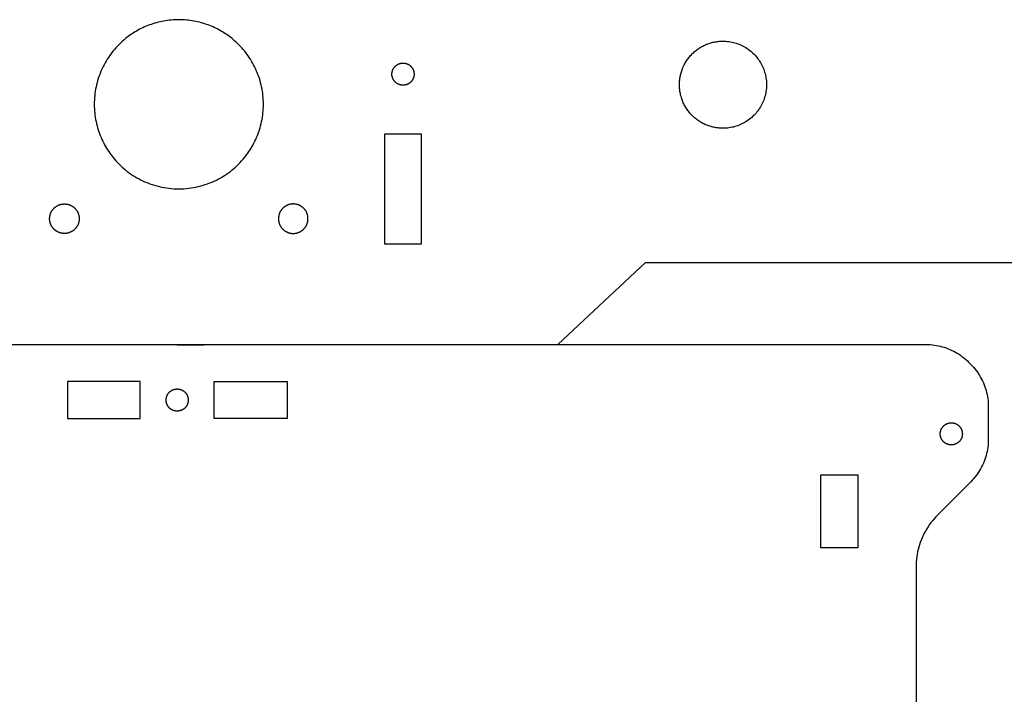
# Model space of a CAD drawing. Header units: millimetres. Extents: x 4719 to 5519, y -4846 to -4333.
# Tile 6 of 22: x 4908 to 5042, y -4513 to -4422. Entities that reach past the tile are written whole.
import ezdxf

# ---------------------------------------------------------------- set-up
doc = ezdxf.new("R2010")
doc.units = ezdxf.units.MM
doc.layers.add('Default', color=18, linetype='Continuous', true_color=0x000000)
doc.layers.add('Make2D$visible$Curves', color=18, linetype='Continuous', true_color=0x000000)

msp = doc.modelspace()

# ---------------------------------------------------------------- linework, layer by layer
at = {"layer": 'Default'}
for points in [[(4997.56, -4430.43), (4997.56, -4430.3), (4997.57, -4430.17), (4997.57, -4430.03), (4997.58, -4429.9), (4997.6, -4429.77), (4997.61, -4429.63), (4997.63, -4429.49), (4997.66, -4429.36), (4997.69, -4429.22), (4997.72, -4429.08), (4997.75, -4428.94), (4997.79, -4428.81), (4997.83, -4428.67), (4997.87, -4428.53), (4997.92, -4428.4), (4997.97, -4428.26), (4998.03, -4428.12), (4998.09, -4427.99), (4998.15, -4427.85), (4998.22, -4427.72), (4998.29, -4427.59), (4998.36, -4427.46), (4998.44, -4427.33), (4998.52, -4427.2), (4998.61, -4427.08), (4998.69, -4426.95), (4998.79, -4426.83), (4998.88, -4426.71), (4998.98, -4426.59), (4999.08, -4426.48), (4999.18, -4426.37), (4999.29, -4426.26), (4999.4, -4426.15), (4999.51, -4426.05), (4999.62, -4425.95), (4999.74, -4425.85), (4999.86, -4425.76), (4999.98, -4425.66), (5000.11, -4425.58), (5000.23, -4425.49), (5000.36, -4425.41), (5000.49, -4425.33), (5000.62, -4425.26), (5000.75, -4425.19), (5000.88, -4425.12), (5001.02, -4425.06), (5001.15, -4425), (5001.29, -4424.94), (5001.42, -4424.89), (5001.56, -4424.84), (5001.7, -4424.8), (5001.84, -4424.76), (5001.97, -4424.72), (5002.11, -4424.69), (5002.25, -4424.66), (5002.39, -4424.63), (5002.52, -4424.61), (5002.66, -4424.58), (5002.79, -4424.57), (5002.93, -4424.55), (5003.06, -4424.54), (5003.2, -4424.54), (5003.33, -4424.53), (5003.46, -4424.53)], [(5003.46, -4424.53), (5003.66, -4424.53), (5003.87, -4424.54), (5004.07, -4424.56), (5004.27, -4424.59), (5004.47, -4424.62), (5004.67, -4424.66), (5004.87, -4424.7), (5005.07, -4424.75), (5005.26, -4424.81), (5005.46, -4424.88), (5005.65, -4424.95), (5005.83, -4425.03), (5006.02, -4425.11), (5006.2, -4425.21), (5006.38, -4425.3), (5006.56, -4425.41), (5006.73, -4425.52), (5006.89, -4425.63), (5007.06, -4425.75), (5007.22, -4425.88), (5007.37, -4426.01), (5007.52, -4426.15), (5007.67, -4426.29), (5007.81, -4426.44), (5007.94, -4426.59), (5008.07, -4426.75), (5008.2, -4426.91), (5008.32, -4427.08), (5008.43, -4427.25), (5008.54, -4427.42), (5008.64, -4427.6), (5008.73, -4427.78), (5008.82, -4427.96), (5008.9, -4428.15), (5008.98, -4428.34), (5009.05, -4428.53), (5009.11, -4428.72), (5009.16, -4428.92), (5009.21, -4429.12), (5009.25, -4429.32), (5009.29, -4429.52), (5009.32, -4429.72), (5009.34, -4429.92), (5009.35, -4430.12), (5009.36, -4430.33), (5009.36, -4430.53), (5009.35, -4430.74), (5009.34, -4430.94), (5009.32, -4431.14), (5009.29, -4431.34), (5009.25, -4431.54), (5009.21, -4431.74), (5009.16, -4431.94), (5009.11, -4432.14), (5009.05, -4432.33), (5008.98, -4432.52), (5008.9, -4432.71), (5008.82, -4432.9), (5008.73, -4433.08), (5008.64, -4433.26), (5008.54, -4433.44), (5008.43, -4433.61), (5008.32, -4433.78), (5008.2, -4433.95), (5008.07, -4434.11), (5007.94, -4434.27), (5007.81, -4434.42), (5007.67, -4434.57), (5007.52, -4434.71), (5007.37, -4434.85), (5007.22, -4434.98), (5007.06, -4435.11), (5006.89, -4435.23), (5006.73, -4435.34), (5006.56, -4435.45), (5006.38, -4435.56), (5006.2, -4435.65), (5006.02, -4435.75), (5005.83, -4435.83), (5005.65, -4435.91), (5005.46, -4435.98), (5005.26, -4436.05), (5005.07, -4436.11), (5004.87, -4436.16), (5004.67, -4436.2), (5004.47, -4436.24), (5004.27, -4436.27), (5004.07, -4436.3), (5003.87, -4436.32), (5003.66, -4436.33), (5003.46, -4436.33)], [(5003.46, -4436.33), (5003.33, -4436.33), (5003.2, -4436.32), (5003.06, -4436.32), (5002.93, -4436.31), (5002.79, -4436.29), (5002.66, -4436.28), (5002.52, -4436.26), (5002.39, -4436.23), (5002.25, -4436.2), (5002.11, -4436.17), (5001.97, -4436.14), (5001.84, -4436.1), (5001.7, -4436.06), (5001.56, -4436.02), (5001.42, -4435.97), (5001.29, -4435.92), (5001.15, -4435.86), (5001.02, -4435.8), (5000.88, -4435.74), (5000.75, -4435.67), (5000.62, -4435.6), (5000.49, -4435.53), (5000.36, -4435.45), (5000.23, -4435.37), (5000.11, -4435.28), (4999.98, -4435.2), (4999.86, -4435.11), (4999.74, -4435.01), (4999.62, -4434.91), (4999.51, -4434.81), (4999.4, -4434.71), (4999.29, -4434.6), (4999.18, -4434.49), (4999.08, -4434.38), (4998.98, -4434.27), (4998.88, -4434.15), (4998.79, -4434.03), (4998.69, -4433.91), (4998.61, -4433.78), (4998.52, -4433.66), (4998.44, -4433.53), (4998.36, -4433.4), (4998.29, -4433.27), (4998.22, -4433.14), (4998.15, -4433.01), (4998.09, -4432.87), (4998.03, -4432.74), (4997.97, -4432.6), (4997.92, -4432.47), (4997.87, -4432.33), (4997.83, -4432.19), (4997.79, -4432.05), (4997.75, -4431.92), (4997.72, -4431.78), (4997.69, -4431.64), (4997.66, -4431.5), (4997.63, -4431.37), (4997.61, -4431.23), (4997.6, -4431.1), (4997.58, -4430.96), (4997.57, -4430.83), (4997.57, -4430.69), (4997.56, -4430.56), (4997.56, -4430.43)], [(4878.39, -4465.62), (4981.09, -4465.62), (4981.11, -4465.6), (4992.95, -4454.5), (5120.84, -4454.5)], [(4828.04, -4465.62), (5031, -4465.62)], [(5031, -4465.62), (5031.27, -4465.63), (5031.55, -4465.64), (5031.83, -4465.67), (5032.1, -4465.7), (5032.37, -4465.74), (5032.65, -4465.79), (5032.91, -4465.85), (5033.18, -4465.92), (5033.45, -4466), (5033.71, -4466.09), (5033.97, -4466.19), (5034.22, -4466.29), (5034.48, -4466.41), (5034.72, -4466.53), (5034.97, -4466.66), (5035.21, -4466.8), (5035.44, -4466.95), (5035.67, -4467.11), (5035.89, -4467.27), (5036.11, -4467.44), (5036.32, -4467.62), (5036.53, -4467.8), (5036.72, -4468)], [(5036.72, -4468), (5037.04, -4468.31)], [(5037.04, -4468.31), (5037.23, -4468.51), (5037.42, -4468.71), (5037.59, -4468.93), (5037.77, -4469.14), (5037.93, -4469.37), (5038.08, -4469.6), (5038.23, -4469.83), (5038.37, -4470.07), (5038.5, -4470.31), (5038.63, -4470.56), (5038.74, -4470.81), (5038.85, -4471.07), (5038.94, -4471.33), (5039.03, -4471.59), (5039.11, -4471.85), (5039.18, -4472.12), (5039.24, -4472.39), (5039.29, -4472.66), (5039.34, -4472.94), (5039.37, -4473.21), (5039.39, -4473.49), (5039.41, -4473.76), (5039.41, -4474.04)], [(5039.41, -4474.04), (5039.41, -4478.48)], [(5039.41, -4478.48), (5039.41, -4478.76), (5039.39, -4479.04), (5039.37, -4479.31), (5039.34, -4479.59), (5039.29, -4479.86), (5039.24, -4480.13), (5039.18, -4480.4), (5039.11, -4480.67), (5039.03, -4480.93), (5038.94, -4481.2), (5038.85, -4481.46), (5038.74, -4481.71), (5038.63, -4481.96), (5038.5, -4482.21), (5038.37, -4482.45), (5038.23, -4482.69), (5038.08, -4482.93), (5037.93, -4483.15), (5037.77, -4483.38), (5037.59, -4483.6), (5037.42, -4483.81), (5037.23, -4484.01), (5037.04, -4484.21)], [(5037.04, -4484.21), (5032.52, -4488.73)], [(5032.52, -4488.73), (5032.28, -4488.97), (5032.06, -4489.22), (5031.84, -4489.48), (5031.63, -4489.75), (5031.43, -4490.02), (5031.24, -4490.3), (5031.06, -4490.59), (5030.89, -4490.88), (5030.73, -4491.18), (5030.58, -4491.48), (5030.44, -4491.79), (5030.31, -4492.1), (5030.19, -4492.42), (5030.08, -4492.74), (5029.99, -4493.06), (5029.9, -4493.39), (5029.83, -4493.72), (5029.76, -4494.05), (5029.71, -4494.38), (5029.67, -4494.72), (5029.64, -4495.06), (5029.63, -4495.39), (5029.62, -4495.73)], [(5029.62, -4495.73), (5029.62, -4669.47)]]:
    msp.add_lwpolyline(points, dxfattribs=at)
at = {"layer": 'Make2D$visible$Curves', "color": 18, "lineweight": -3, "true_color": 0x000000}
for points in [[(4929.74, -4421.63), (4929.48, -4421.63), (4929.22, -4421.64), (4928.96, -4421.65), (4928.71, -4421.67), (4928.45, -4421.7), (4928.2, -4421.73), (4927.94, -4421.77), (4927.69, -4421.81), (4927.44, -4421.86), (4927.2, -4421.91), (4926.95, -4421.97), (4926.71, -4422.03), (4926.47, -4422.1), (4926.23, -4422.18), (4925.99, -4422.26), (4925.76, -4422.34), (4925.53, -4422.43), (4925.31, -4422.52), (4925.08, -4422.61), (4924.86, -4422.72), (4924.65, -4422.82), (4924.43, -4422.93), (4924.22, -4423.04), (4924.02, -4423.16), (4923.82, -4423.28), (4923.62, -4423.4), (4923.42, -4423.52), (4923.23, -4423.65), (4923.05, -4423.78), (4922.87, -4423.92), (4922.69, -4424.05), (4922.51, -4424.19), (4922.32, -4424.35), (4922.12, -4424.52), (4921.93, -4424.7), (4921.74, -4424.88), (4921.56, -4425.06), (4921.37, -4425.25), (4921.19, -4425.45), (4921.02, -4425.65), (4920.84, -4425.86), (4920.67, -4426.08), (4920.51, -4426.3), (4920.35, -4426.52), (4920.19, -4426.75), (4920.04, -4426.99), (4919.89, -4427.23), (4919.75, -4427.47), (4919.61, -4427.72), (4919.48, -4427.98), (4919.36, -4428.24), (4919.24, -4428.5), (4919.13, -4428.77), (4919.02, -4429.04), (4918.92, -4429.32), (4918.83, -4429.59), (4918.74, -4429.87), (4918.66, -4430.16), (4918.59, -4430.44), (4918.53, -4430.73), (4918.47, -4431.02), (4918.42, -4431.32), (4918.38, -4431.61), (4918.34, -4431.9), (4918.32, -4432.2), (4918.3, -4432.49), (4918.29, -4432.79), (4918.28, -4433.09), (4918.29, -4433.38), (4918.3, -4433.68), (4918.32, -4433.97), (4918.34, -4434.26), (4918.38, -4434.55), (4918.42, -4434.84), (4918.47, -4435.13), (4918.52, -4435.42), (4918.59, -4435.7), (4918.66, -4435.98), (4918.73, -4436.25), (4918.81, -4436.53), (4918.9, -4436.8), (4919, -4437.06), (4919.1, -4437.32), (4919.2, -4437.58), (4919.32, -4437.83), (4919.43, -4438.08), (4919.56, -4438.33), (4919.68, -4438.57), (4919.81, -4438.8), (4919.95, -4439.03), (4920.09, -4439.26), (4920.24, -4439.48), (4920.38, -4439.69), (4920.54, -4439.9), (4920.69, -4440.11), (4920.85, -4440.31)], [(4938.63, -4440.31), (4938.79, -4440.11), (4938.94, -4439.9), (4939.09, -4439.69), (4939.24, -4439.48), (4939.39, -4439.26), (4939.53, -4439.03), (4939.66, -4438.8), (4939.79, -4438.57), (4939.92, -4438.33), (4940.04, -4438.08), (4940.16, -4437.83), (4940.27, -4437.58), (4940.38, -4437.32), (4940.48, -4437.06), (4940.57, -4436.8), (4940.66, -4436.53), (4940.75, -4436.25), (4940.82, -4435.98), (4940.89, -4435.7), (4940.95, -4435.42), (4941.01, -4435.13), (4941.06, -4434.84), (4941.1, -4434.55), (4941.13, -4434.26), (4941.16, -4433.97), (4941.18, -4433.68), (4941.19, -4433.38), (4941.19, -4433.09), (4941.19, -4432.79), (4941.18, -4432.49), (4941.16, -4432.2), (4941.13, -4431.9), (4941.1, -4431.61), (4941.06, -4431.32), (4941.01, -4431.02), (4940.95, -4430.73), (4940.89, -4430.44), (4940.81, -4430.16), (4940.74, -4429.87), (4940.65, -4429.59), (4940.56, -4429.32), (4940.46, -4429.04), (4940.35, -4428.77), (4940.24, -4428.5), (4940.12, -4428.24), (4940, -4427.98), (4939.86, -4427.72), (4939.73, -4427.47), (4939.59, -4427.23), (4939.44, -4426.99), (4939.29, -4426.75), (4939.13, -4426.52), (4938.97, -4426.3), (4938.8, -4426.08), (4938.63, -4425.86), (4938.46, -4425.65), (4938.28, -4425.45), (4938.1, -4425.25), (4937.92, -4425.06), (4937.73, -4424.88), (4937.54, -4424.7), (4937.35, -4424.52), (4937.16, -4424.35), (4936.96, -4424.19), (4936.79, -4424.05), (4936.61, -4423.92), (4936.43, -4423.78), (4936.24, -4423.65), (4936.05, -4423.52), (4935.86, -4423.4), (4935.66, -4423.28), (4935.46, -4423.16), (4935.25, -4423.04), (4935.04, -4422.93), (4934.83, -4422.82), (4934.61, -4422.72), (4934.4, -4422.61), (4934.17, -4422.52), (4933.95, -4422.43), (4933.72, -4422.34), (4933.48, -4422.26), (4933.25, -4422.18), (4933.01, -4422.1), (4932.77, -4422.03), (4932.53, -4421.97), (4932.28, -4421.91), (4932.03, -4421.86), (4931.78, -4421.81), (4931.53, -4421.77), (4931.28, -4421.73), (4931.03, -4421.7), (4930.77, -4421.67), (4930.51, -4421.65), (4930.26, -4421.64), (4930, -4421.63), (4929.74, -4421.63)], [(4920.85, -4440.31), (4921.03, -4440.53), (4921.22, -4440.74), (4921.42, -4440.96), (4921.63, -4441.17), (4921.84, -4441.38), (4922.06, -4441.58), (4922.29, -4441.78), (4922.52, -4441.98), (4922.76, -4442.17), (4923.01, -4442.35), (4923.26, -4442.53), (4923.53, -4442.71), (4923.79, -4442.87), (4924.07, -4443.03), (4924.35, -4443.19), (4924.63, -4443.34), (4924.93, -4443.48), (4925.22, -4443.61), (4925.53, -4443.73), (4925.83, -4443.85), (4926.14, -4443.96), (4926.46, -4444.06), (4926.78, -4444.15), (4927.1, -4444.23), (4927.42, -4444.3), (4927.75, -4444.36), (4928.08, -4444.42), (4928.41, -4444.46), (4928.74, -4444.49), (4929.07, -4444.52), (4929.41, -4444.53), (4929.74, -4444.54)], [(4929.74, -4444.54), (4930.07, -4444.53), (4930.4, -4444.52), (4930.74, -4444.49), (4931.07, -4444.46), (4931.4, -4444.42), (4931.73, -4444.36), (4932.05, -4444.3), (4932.38, -4444.23), (4932.7, -4444.15), (4933.02, -4444.06), (4933.33, -4443.96), (4933.64, -4443.85), (4933.95, -4443.73), (4934.25, -4443.61), (4934.55, -4443.48), (4934.84, -4443.34), (4935.13, -4443.19), (4935.41, -4443.03), (4935.68, -4442.87), (4935.95, -4442.71), (4936.21, -4442.53), (4936.47, -4442.35), (4936.72, -4442.17), (4936.96, -4441.98), (4937.19, -4441.78), (4937.42, -4441.58), (4937.64, -4441.38), (4937.85, -4441.17), (4938.06, -4440.96), (4938.25, -4440.74), (4938.45, -4440.53), (4938.63, -4440.31)], [(4933.15, -4465.72), (4929.52, -4465.72)], [(4929.52, -4474.64), (4929.49, -4474.64), (4929.45, -4474.64), (4929.42, -4474.64), (4929.38, -4474.64), (4929.35, -4474.63), (4929.32, -4474.63), (4929.28, -4474.62), (4929.25, -4474.62), (4929.21, -4474.61), (4929.18, -4474.6), (4929.14, -4474.59), (4929.11, -4474.58), (4929.07, -4474.57), (4929.04, -4474.56), (4929, -4474.55), (4928.97, -4474.54), (4928.93, -4474.52), (4928.9, -4474.51), (4928.86, -4474.49), (4928.83, -4474.47), (4928.8, -4474.46), (4928.76, -4474.44), (4928.73, -4474.42), (4928.7, -4474.4), (4928.67, -4474.38), (4928.64, -4474.35), (4928.6, -4474.33), (4928.57, -4474.31), (4928.54, -4474.28), (4928.52, -4474.26), (4928.49, -4474.23), (4928.46, -4474.2), (4928.43, -4474.18), (4928.41, -4474.15), (4928.38, -4474.12), (4928.35, -4474.09), (4928.33, -4474.06), (4928.31, -4474.03), (4928.29, -4474), (4928.26, -4473.96), (4928.24, -4473.93), (4928.22, -4473.9), (4928.2, -4473.86), (4928.19, -4473.83), (4928.17, -4473.8), (4928.15, -4473.76), (4928.14, -4473.73), (4928.12, -4473.69), (4928.11, -4473.66), (4928.1, -4473.62), (4928.09, -4473.59), (4928.08, -4473.56), (4928.07, -4473.52), (4928.06, -4473.49), (4928.05, -4473.45), (4928.04, -4473.42), (4928.04, -4473.38), (4928.03, -4473.35), (4928.03, -4473.31), (4928.03, -4473.28), (4928.02, -4473.24), (4928.02, -4473.21), (4928.02, -4473.18), (4928.02, -4473.14), (4928.02, -4473.11), (4928.02, -4473.08), (4928.02, -4473.04), (4928.03, -4473.01), (4928.03, -4472.97), (4928.03, -4472.94), (4928.04, -4472.9), (4928.04, -4472.87), (4928.05, -4472.83), (4928.06, -4472.8), (4928.07, -4472.76), (4928.08, -4472.73), (4928.09, -4472.69), (4928.1, -4472.66), (4928.11, -4472.62), (4928.12, -4472.59), (4928.14, -4472.56), (4928.15, -4472.52), (4928.17, -4472.49), (4928.19, -4472.45), (4928.2, -4472.42), (4928.22, -4472.39), (4928.24, -4472.35), (4928.26, -4472.32), (4928.29, -4472.29), (4928.31, -4472.26), (4928.33, -4472.23), (4928.35, -4472.2), (4928.38, -4472.17), (4928.41, -4472.14), (4928.43, -4472.11), (4928.46, -4472.08), (4928.49, -4472.05), (4928.52, -4472.03), (4928.54, -4472), (4928.57, -4471.98), (4928.6, -4471.95), (4928.64, -4471.93), (4928.67, -4471.91), (4928.7, -4471.89), (4928.73, -4471.87), (4928.76, -4471.85), (4928.8, -4471.83), (4928.83, -4471.81), (4928.86, -4471.79), (4928.9, -4471.78), (4928.93, -4471.76), (4928.97, -4471.75), (4929, -4471.73), (4929.04, -4471.72), (4929.07, -4471.71), (4929.11, -4471.7), (4929.14, -4471.69), (4929.18, -4471.68), (4929.21, -4471.67), (4929.25, -4471.67), (4929.28, -4471.66), (4929.32, -4471.66), (4929.35, -4471.65), (4929.38, -4471.65), (4929.42, -4471.65), (4929.45, -4471.64), (4929.49, -4471.64), (4929.52, -4471.64)], [(4928.18, -4473.82), (4928.16, -4473.78), (4928.14, -4473.74), (4928.13, -4473.7), (4928.11, -4473.65), (4928.09, -4473.61), (4928.08, -4473.57), (4928.07, -4473.52), (4928.06, -4473.48), (4928.05, -4473.44), (4928.04, -4473.39), (4928.03, -4473.35), (4928.03, -4473.31), (4928.02, -4473.27), (4928.02, -4473.23), (4928.02, -4473.18), (4928.02, -4473.14), (4928.02, -4473.1), (4928.02, -4473.05), (4928.03, -4473), (4928.03, -4472.96), (4928.04, -4472.91), (4928.05, -4472.86), (4928.06, -4472.81), (4928.07, -4472.76), (4928.08, -4472.71), (4928.1, -4472.67), (4928.11, -4472.62), (4928.13, -4472.57), (4928.15, -4472.52), (4928.18, -4472.48), (4928.19, -4472.45), (4928.2, -4472.43), (4928.21, -4472.41), (4928.23, -4472.38), (4928.24, -4472.36), (4928.25, -4472.34), (4928.27, -4472.32), (4928.28, -4472.29), (4928.3, -4472.27), (4928.31, -4472.25), (4928.33, -4472.23), (4928.35, -4472.21), (4928.36, -4472.19), (4928.38, -4472.17), (4928.4, -4472.15), (4928.42, -4472.13), (4928.43, -4472.11), (4928.45, -4472.09), (4928.47, -4472.07), (4928.49, -4472.05), (4928.51, -4472.03), (4928.53, -4472.01), (4928.55, -4472), (4928.57, -4471.98), (4928.59, -4471.96), (4928.61, -4471.95), (4928.64, -4471.93), (4928.66, -4471.91), (4928.68, -4471.9), (4928.7, -4471.88), (4928.72, -4471.87), (4928.75, -4471.86), (4928.77, -4471.84), (4928.79, -4471.83), (4928.82, -4471.82), (4928.84, -4471.81)], [(4929.52, -4471.64), (4929.55, -4471.64), (4929.59, -4471.64), (4929.62, -4471.65), (4929.65, -4471.65), (4929.69, -4471.65), (4929.72, -4471.66), (4929.76, -4471.66), (4929.79, -4471.67), (4929.83, -4471.67), (4929.86, -4471.68), (4929.9, -4471.69), (4929.93, -4471.7), (4929.97, -4471.71), (4930, -4471.72), (4930.04, -4471.73), (4930.07, -4471.75), (4930.11, -4471.76), (4930.14, -4471.78), (4930.17, -4471.79), (4930.21, -4471.81), (4930.24, -4471.83), (4930.28, -4471.85), (4930.31, -4471.87), (4930.34, -4471.89), (4930.37, -4471.91), (4930.4, -4471.93), (4930.43, -4471.95), (4930.46, -4471.98), (4930.49, -4472), (4930.52, -4472.03), (4930.55, -4472.05), (4930.58, -4472.08), (4930.61, -4472.11), (4930.63, -4472.14), (4930.66, -4472.17), (4930.68, -4472.2), (4930.71, -4472.23), (4930.73, -4472.26), (4930.75, -4472.29), (4930.77, -4472.32), (4930.8, -4472.35), (4930.82, -4472.39), (4930.83, -4472.42), (4930.85, -4472.45), (4930.87, -4472.49), (4930.88, -4472.52), (4930.9, -4472.56), (4930.91, -4472.59), (4930.93, -4472.62), (4930.94, -4472.66), (4930.95, -4472.69), (4930.96, -4472.73), (4930.97, -4472.76), (4930.98, -4472.8), (4930.99, -4472.83), (4930.99, -4472.87), (4931, -4472.9), (4931.01, -4472.94), (4931.01, -4472.97), (4931.01, -4473.01), (4931.02, -4473.04), (4931.02, -4473.08), (4931.02, -4473.11), (4931.02, -4473.14), (4931.02, -4473.18), (4931.02, -4473.21), (4931.02, -4473.24), (4931.01, -4473.28), (4931.01, -4473.31), (4931.01, -4473.35), (4931, -4473.38), (4930.99, -4473.42), (4930.99, -4473.45), (4930.98, -4473.49), (4930.97, -4473.52), (4930.96, -4473.56), (4930.95, -4473.59), (4930.94, -4473.62), (4930.93, -4473.66), (4930.91, -4473.69), (4930.9, -4473.73), (4930.88, -4473.76), (4930.87, -4473.8), (4930.85, -4473.83), (4930.83, -4473.86), (4930.82, -4473.9), (4930.8, -4473.93), (4930.77, -4473.96), (4930.75, -4474), (4930.73, -4474.03), (4930.71, -4474.06), (4930.68, -4474.09), (4930.66, -4474.12), (4930.63, -4474.15), (4930.61, -4474.18), (4930.58, -4474.2), (4930.55, -4474.23), (4930.52, -4474.26), (4930.49, -4474.28), (4930.46, -4474.31), (4930.43, -4474.33), (4930.4, -4474.35), (4930.37, -4474.38), (4930.34, -4474.4), (4930.31, -4474.42), (4930.28, -4474.44), (4930.24, -4474.46), (4930.21, -4474.47), (4930.17, -4474.49), (4930.14, -4474.51), (4930.11, -4474.52), (4930.07, -4474.54), (4930.04, -4474.55), (4930, -4474.56), (4929.97, -4474.57), (4929.93, -4474.58), (4929.9, -4474.59), (4929.86, -4474.6), (4929.83, -4474.61), (4929.79, -4474.62), (4929.76, -4474.62), (4929.72, -4474.63), (4929.69, -4474.63), (4929.65, -4474.64), (4929.62, -4474.64), (4929.59, -4474.64), (4929.55, -4474.64), (4929.52, -4474.64)]]:
    msp.add_lwpolyline(points, dxfattribs=at)
for points in [[(4960.11, -4427.5), (4960.15, -4427.5), (4960.18, -4427.5), (4960.21, -4427.5), (4960.25, -4427.51), (4960.28, -4427.51), (4960.32, -4427.52), (4960.35, -4427.52), (4960.39, -4427.53), (4960.42, -4427.53), (4960.46, -4427.54), (4960.49, -4427.55), (4960.53, -4427.56), (4960.56, -4427.57), (4960.6, -4427.58), (4960.63, -4427.59), (4960.67, -4427.61), (4960.7, -4427.62), (4960.74, -4427.64), (4960.77, -4427.65), (4960.8, -4427.67), (4960.84, -4427.69), (4960.87, -4427.71), (4960.9, -4427.73), (4960.93, -4427.75), (4960.97, -4427.77), (4961, -4427.79), (4961.03, -4427.81), (4961.06, -4427.84), (4961.09, -4427.86), (4961.12, -4427.89), (4961.15, -4427.91), (4961.17, -4427.94), (4961.2, -4427.97), (4961.23, -4428), (4961.25, -4428.03), (4961.28, -4428.06), (4961.3, -4428.09), (4961.33, -4428.12), (4961.35, -4428.15), (4961.37, -4428.18), (4961.39, -4428.21), (4961.41, -4428.25), (4961.43, -4428.28), (4961.45, -4428.31), (4961.46, -4428.35), (4961.48, -4428.38), (4961.49, -4428.41), (4961.51, -4428.45), (4961.52, -4428.48), (4961.53, -4428.52), (4961.55, -4428.55), (4961.56, -4428.59), (4961.57, -4428.62), (4961.57, -4428.66), (4961.58, -4428.69), (4961.59, -4428.73), (4961.59, -4428.76), (4961.6, -4428.8), (4961.6, -4428.83), (4961.61, -4428.87), (4961.61, -4428.9), (4961.61, -4428.93), (4961.61, -4428.97), (4961.61, -4429), (4961.61, -4429.03), (4961.61, -4429.07), (4961.61, -4429.1), (4961.61, -4429.14), (4961.6, -4429.17), (4961.6, -4429.21), (4961.59, -4429.24), (4961.59, -4429.27), (4961.58, -4429.31), (4961.57, -4429.34), (4961.57, -4429.38), (4961.56, -4429.41), (4961.55, -4429.45), (4961.53, -4429.48), (4961.52, -4429.52), (4961.51, -4429.55), (4961.49, -4429.59), (4961.48, -4429.62), (4961.46, -4429.66), (4961.45, -4429.69), (4961.43, -4429.72), (4961.41, -4429.76), (4961.39, -4429.79), (4961.37, -4429.82), (4961.35, -4429.85), (4961.33, -4429.89), (4961.3, -4429.92), (4961.28, -4429.95), (4961.25, -4429.98), (4961.23, -4430.01), (4961.2, -4430.03), (4961.17, -4430.06), (4961.15, -4430.09), (4961.12, -4430.12), (4961.09, -4430.14), (4961.06, -4430.17), (4961.03, -4430.19), (4961, -4430.21), (4960.97, -4430.24), (4960.93, -4430.26), (4960.9, -4430.28), (4960.87, -4430.3), (4960.84, -4430.32), (4960.8, -4430.33), (4960.77, -4430.35), (4960.74, -4430.37), (4960.7, -4430.38), (4960.67, -4430.4), (4960.63, -4430.41), (4960.6, -4430.42), (4960.56, -4430.43), (4960.53, -4430.44), (4960.49, -4430.45), (4960.46, -4430.46), (4960.42, -4430.47), (4960.39, -4430.48), (4960.35, -4430.48), (4960.32, -4430.49), (4960.28, -4430.49), (4960.25, -4430.5), (4960.21, -4430.5), (4960.18, -4430.5), (4960.15, -4430.5), (4960.11, -4430.5), (4960.08, -4430.5), (4960.05, -4430.5), (4960.01, -4430.5), (4959.98, -4430.5), (4959.94, -4430.49), (4959.91, -4430.49), (4959.88, -4430.48), (4959.84, -4430.48), (4959.81, -4430.47), (4959.77, -4430.46), (4959.74, -4430.45), (4959.7, -4430.44), (4959.67, -4430.43), (4959.63, -4430.42), (4959.6, -4430.41), (4959.56, -4430.4), (4959.53, -4430.38), (4959.49, -4430.37), (4959.46, -4430.35), (4959.43, -4430.33), (4959.39, -4430.32), (4959.36, -4430.3), (4959.33, -4430.28), (4959.29, -4430.26), (4959.26, -4430.24), (4959.23, -4430.21), (4959.2, -4430.19), (4959.17, -4430.17), (4959.14, -4430.14), (4959.11, -4430.12), (4959.08, -4430.09), (4959.05, -4430.06), (4959.03, -4430.03), (4959, -4430.01), (4958.97, -4429.98), (4958.95, -4429.95), (4958.93, -4429.92), (4958.9, -4429.89), (4958.88, -4429.85), (4958.86, -4429.82), (4958.84, -4429.79), (4958.82, -4429.76), (4958.8, -4429.72), (4958.78, -4429.69), (4958.76, -4429.66), (4958.75, -4429.62), (4958.73, -4429.59), (4958.72, -4429.55), (4958.71, -4429.52), (4958.69, -4429.48), (4958.68, -4429.45), (4958.67, -4429.41), (4958.66, -4429.38), (4958.65, -4429.34), (4958.65, -4429.31), (4958.64, -4429.27), (4958.63, -4429.24), (4958.63, -4429.21), (4958.62, -4429.17), (4958.62, -4429.14), (4958.62, -4429.1), (4958.62, -4429.07), (4958.61, -4429.03), (4958.61, -4429), (4958.61, -4428.97), (4958.62, -4428.93), (4958.62, -4428.9), (4958.62, -4428.87), (4958.62, -4428.83), (4958.63, -4428.8), (4958.63, -4428.76), (4958.64, -4428.73), (4958.65, -4428.69), (4958.65, -4428.66), (4958.66, -4428.62), (4958.67, -4428.59), (4958.68, -4428.55), (4958.69, -4428.52), (4958.71, -4428.48), (4958.72, -4428.45), (4958.73, -4428.41), (4958.75, -4428.38), (4958.76, -4428.35), (4958.78, -4428.31), (4958.8, -4428.28), (4958.82, -4428.25), (4958.84, -4428.21), (4958.86, -4428.18), (4958.88, -4428.15), (4958.9, -4428.12), (4958.93, -4428.09), (4958.95, -4428.06), (4958.97, -4428.03), (4959, -4428), (4959.03, -4427.97), (4959.05, -4427.94), (4959.08, -4427.91), (4959.11, -4427.89), (4959.14, -4427.86), (4959.17, -4427.84), (4959.2, -4427.81), (4959.23, -4427.79), (4959.26, -4427.77), (4959.29, -4427.75), (4959.33, -4427.73), (4959.36, -4427.71), (4959.39, -4427.69), (4959.43, -4427.67), (4959.46, -4427.65), (4959.49, -4427.64), (4959.53, -4427.62), (4959.56, -4427.61), (4959.6, -4427.59), (4959.63, -4427.58), (4959.67, -4427.57), (4959.7, -4427.56), (4959.74, -4427.55), (4959.77, -4427.54), (4959.81, -4427.53), (4959.84, -4427.53), (4959.88, -4427.52), (4959.91, -4427.52), (4959.94, -4427.51), (4959.98, -4427.51), (4960.01, -4427.5), (4960.05, -4427.5), (4960.08, -4427.5)], [(4957.61, -4452), (4962.61, -4452), (4962.61, -4437.11), (4957.61, -4437.11)], [(4916.24, -4448.58), (4916.24, -4448.63), (4916.24, -4448.67), (4916.23, -4448.72), (4916.23, -4448.76), (4916.23, -4448.81), (4916.22, -4448.85), (4916.21, -4448.9), (4916.21, -4448.94), (4916.2, -4448.99), (4916.19, -4449.04), (4916.17, -4449.08), (4916.16, -4449.13), (4916.15, -4449.18), (4916.13, -4449.22), (4916.12, -4449.27), (4916.1, -4449.32), (4916.08, -4449.36), (4916.06, -4449.41), (4916.04, -4449.45), (4916.02, -4449.5), (4915.99, -4449.54), (4915.97, -4449.59), (4915.94, -4449.63), (4915.91, -4449.68), (4915.88, -4449.72), (4915.85, -4449.76), (4915.82, -4449.8), (4915.79, -4449.84), (4915.76, -4449.88), (4915.72, -4449.92), (4915.69, -4449.96), (4915.65, -4450), (4915.62, -4450.03), (4915.58, -4450.07), (4915.54, -4450.1), (4915.5, -4450.13), (4915.46, -4450.17), (4915.42, -4450.2), (4915.38, -4450.23), (4915.33, -4450.25), (4915.29, -4450.28), (4915.25, -4450.31), (4915.2, -4450.33), (4915.16, -4450.36), (4915.11, -4450.38), (4915.07, -4450.4), (4915.02, -4450.42), (4914.97, -4450.44), (4914.93, -4450.46), (4914.88, -4450.47), (4914.84, -4450.49), (4914.79, -4450.5), (4914.74, -4450.52), (4914.7, -4450.53), (4914.65, -4450.54), (4914.6, -4450.55), (4914.56, -4450.56), (4914.51, -4450.56), (4914.46, -4450.57), (4914.42, -4450.57), (4914.37, -4450.58), (4914.33, -4450.58), (4914.28, -4450.58), (4914.24, -4450.58), (4914.19, -4450.58), (4914.15, -4450.58), (4914.1, -4450.58), (4914.06, -4450.57), (4914.01, -4450.57), (4913.97, -4450.56), (4913.92, -4450.56), (4913.87, -4450.55), (4913.83, -4450.54), (4913.78, -4450.53), (4913.73, -4450.52), (4913.69, -4450.5), (4913.64, -4450.49), (4913.59, -4450.47), (4913.55, -4450.46), (4913.5, -4450.44), (4913.46, -4450.42), (4913.41, -4450.4), (4913.37, -4450.38), (4913.32, -4450.36), (4913.28, -4450.33), (4913.23, -4450.31), (4913.19, -4450.28), (4913.14, -4450.25), (4913.1, -4450.23), (4913.06, -4450.2), (4913.02, -4450.17), (4912.98, -4450.13), (4912.94, -4450.1), (4912.9, -4450.07), (4912.86, -4450.03), (4912.82, -4450), (4912.79, -4449.96), (4912.75, -4449.92), (4912.72, -4449.88), (4912.69, -4449.84), (4912.65, -4449.8), (4912.62, -4449.76), (4912.59, -4449.72), (4912.56, -4449.68), (4912.54, -4449.63), (4912.51, -4449.59), (4912.49, -4449.54), (4912.46, -4449.5), (4912.44, -4449.45), (4912.42, -4449.41), (4912.4, -4449.36), (4912.38, -4449.32), (4912.36, -4449.27), (4912.34, -4449.22), (4912.33, -4449.18), (4912.32, -4449.13), (4912.3, -4449.08), (4912.29, -4449.04), (4912.28, -4448.99), (4912.27, -4448.94), (4912.26, -4448.9), (4912.26, -4448.85), (4912.25, -4448.81), (4912.25, -4448.76), (4912.24, -4448.72), (4912.24, -4448.67), (4912.24, -4448.63), (4912.24, -4448.58), (4912.24, -4448.54), (4912.24, -4448.49), (4912.24, -4448.45), (4912.25, -4448.4), (4912.25, -4448.36), (4912.26, -4448.31), (4912.26, -4448.26), (4912.27, -4448.22), (4912.28, -4448.17), (4912.29, -4448.12), (4912.3, -4448.08), (4912.32, -4448.03), (4912.33, -4447.98), (4912.34, -4447.94), (4912.36, -4447.89), (4912.38, -4447.84), (4912.4, -4447.8), (4912.42, -4447.75), (4912.44, -4447.71), (4912.46, -4447.66), (4912.49, -4447.62), (4912.51, -4447.57), (4912.54, -4447.53), (4912.56, -4447.49), (4912.59, -4447.44), (4912.62, -4447.4), (4912.65, -4447.36), (4912.69, -4447.32), (4912.72, -4447.28), (4912.75, -4447.24), (4912.79, -4447.2), (4912.82, -4447.17), (4912.86, -4447.13), (4912.9, -4447.1), (4912.94, -4447.06), (4912.98, -4447.03), (4913.02, -4447), (4913.06, -4446.97), (4913.1, -4446.94), (4913.14, -4446.91), (4913.19, -4446.88), (4913.23, -4446.85), (4913.28, -4446.83), (4913.32, -4446.8), (4913.37, -4446.78), (4913.41, -4446.76), (4913.46, -4446.74), (4913.5, -4446.72), (4913.55, -4446.7), (4913.59, -4446.69), (4913.64, -4446.67), (4913.69, -4446.66), (4913.73, -4446.65), (4913.78, -4446.63), (4913.83, -4446.62), (4913.87, -4446.61), (4913.92, -4446.61), (4913.97, -4446.6), (4914.01, -4446.59), (4914.06, -4446.59), (4914.1, -4446.59), (4914.15, -4446.58), (4914.19, -4446.58), (4914.24, -4446.58), (4914.28, -4446.58), (4914.33, -4446.58), (4914.37, -4446.59), (4914.42, -4446.59), (4914.46, -4446.59), (4914.51, -4446.6), (4914.56, -4446.61), (4914.6, -4446.61), (4914.65, -4446.62), (4914.7, -4446.63), (4914.74, -4446.65), (4914.79, -4446.66), (4914.84, -4446.67), (4914.88, -4446.69), (4914.93, -4446.7), (4914.97, -4446.72), (4915.02, -4446.74), (4915.07, -4446.76), (4915.11, -4446.78), (4915.16, -4446.8), (4915.2, -4446.83), (4915.25, -4446.85), (4915.29, -4446.88), (4915.33, -4446.91), (4915.38, -4446.94), (4915.42, -4446.97), (4915.46, -4447), (4915.5, -4447.03), (4915.54, -4447.06), (4915.58, -4447.1), (4915.62, -4447.13), (4915.65, -4447.17), (4915.69, -4447.2), (4915.72, -4447.24), (4915.76, -4447.28), (4915.79, -4447.32), (4915.82, -4447.36), (4915.85, -4447.4), (4915.88, -4447.44), (4915.91, -4447.49), (4915.94, -4447.53), (4915.97, -4447.57), (4915.99, -4447.62), (4916.02, -4447.66), (4916.04, -4447.71), (4916.06, -4447.75), (4916.08, -4447.8), (4916.1, -4447.84), (4916.12, -4447.89), (4916.13, -4447.94), (4916.15, -4447.98), (4916.16, -4448.03), (4916.17, -4448.08), (4916.19, -4448.12), (4916.2, -4448.17), (4916.21, -4448.22), (4916.21, -4448.26), (4916.22, -4448.31), (4916.23, -4448.36), (4916.23, -4448.4), (4916.23, -4448.45), (4916.24, -4448.49), (4916.24, -4448.54)], [(4943.24, -4448.58), (4943.24, -4448.63), (4943.24, -4448.67), (4943.24, -4448.72), (4943.25, -4448.76), (4943.25, -4448.81), (4943.26, -4448.85), (4943.26, -4448.9), (4943.27, -4448.94), (4943.28, -4448.99), (4943.29, -4449.04), (4943.3, -4449.08), (4943.32, -4449.13), (4943.33, -4449.18), (4943.34, -4449.22), (4943.36, -4449.27), (4943.38, -4449.32), (4943.4, -4449.36), (4943.42, -4449.41), (4943.44, -4449.45), (4943.46, -4449.5), (4943.49, -4449.54), (4943.51, -4449.59), (4943.54, -4449.63), (4943.56, -4449.68), (4943.59, -4449.72), (4943.62, -4449.76), (4943.65, -4449.8), (4943.69, -4449.84), (4943.72, -4449.88), (4943.75, -4449.92), (4943.79, -4449.96), (4943.82, -4450), (4943.86, -4450.03), (4943.9, -4450.07), (4943.94, -4450.1), (4943.98, -4450.13), (4944.02, -4450.17), (4944.06, -4450.2), (4944.1, -4450.23), (4944.14, -4450.25), (4944.19, -4450.28), (4944.23, -4450.31), (4944.28, -4450.33), (4944.32, -4450.36), (4944.37, -4450.38), (4944.41, -4450.4), (4944.46, -4450.42), (4944.5, -4450.44), (4944.55, -4450.46), (4944.59, -4450.47), (4944.64, -4450.49), (4944.69, -4450.5), (4944.73, -4450.52), (4944.78, -4450.53), (4944.83, -4450.54), (4944.87, -4450.55), (4944.92, -4450.56), (4944.97, -4450.56), (4945.01, -4450.57), (4945.06, -4450.57), (4945.1, -4450.58), (4945.15, -4450.58), (4945.19, -4450.58), (4945.24, -4450.58), (4945.28, -4450.58), (4945.33, -4450.58), (4945.37, -4450.58), (4945.42, -4450.57), (4945.46, -4450.57), (4945.51, -4450.56), (4945.56, -4450.56), (4945.6, -4450.55), (4945.65, -4450.54), (4945.7, -4450.53), (4945.74, -4450.52), (4945.79, -4450.5), (4945.84, -4450.49), (4945.88, -4450.47), (4945.93, -4450.46), (4945.97, -4450.44), (4946.02, -4450.42), (4946.07, -4450.4), (4946.11, -4450.38), (4946.16, -4450.36), (4946.2, -4450.33), (4946.25, -4450.31), (4946.29, -4450.28), (4946.33, -4450.25), (4946.38, -4450.23), (4946.42, -4450.2), (4946.46, -4450.17), (4946.5, -4450.13), (4946.54, -4450.1), (4946.58, -4450.07), (4946.62, -4450.03), (4946.65, -4450), (4946.69, -4449.96), (4946.72, -4449.92), (4946.76, -4449.88), (4946.79, -4449.84), (4946.82, -4449.8), (4946.85, -4449.76), (4946.88, -4449.72), (4946.91, -4449.68), (4946.94, -4449.63), (4946.97, -4449.59), (4946.99, -4449.54), (4947.02, -4449.5), (4947.04, -4449.45), (4947.06, -4449.41), (4947.08, -4449.36), (4947.1, -4449.32), (4947.12, -4449.27), (4947.13, -4449.22), (4947.15, -4449.18), (4947.16, -4449.13), (4947.17, -4449.08), (4947.19, -4449.04), (4947.2, -4448.99), (4947.21, -4448.94), (4947.21, -4448.9), (4947.22, -4448.85), (4947.23, -4448.81), (4947.23, -4448.76), (4947.23, -4448.72), (4947.24, -4448.67), (4947.24, -4448.63), (4947.24, -4448.58), (4947.24, -4448.54), (4947.24, -4448.49), (4947.23, -4448.45), (4947.23, -4448.4), (4947.23, -4448.36), (4947.22, -4448.31), (4947.21, -4448.26), (4947.21, -4448.22), (4947.2, -4448.17), (4947.19, -4448.12), (4947.17, -4448.08), (4947.16, -4448.03), (4947.15, -4447.98), (4947.13, -4447.94), (4947.12, -4447.89), (4947.1, -4447.84), (4947.08, -4447.8), (4947.06, -4447.75), (4947.04, -4447.71), (4947.02, -4447.66), (4946.99, -4447.62), (4946.97, -4447.57), (4946.94, -4447.53), (4946.91, -4447.49), (4946.88, -4447.44), (4946.85, -4447.4), (4946.82, -4447.36), (4946.79, -4447.32), (4946.76, -4447.28), (4946.72, -4447.24), (4946.69, -4447.2), (4946.65, -4447.17), (4946.62, -4447.13), (4946.58, -4447.1), (4946.54, -4447.06), (4946.5, -4447.03), (4946.46, -4447), (4946.42, -4446.97), (4946.38, -4446.94), (4946.33, -4446.91), (4946.29, -4446.88), (4946.25, -4446.85), (4946.2, -4446.83), (4946.16, -4446.8), (4946.11, -4446.78), (4946.07, -4446.76), (4946.02, -4446.74), (4945.97, -4446.72), (4945.93, -4446.7), (4945.88, -4446.69), (4945.84, -4446.67), (4945.79, -4446.66), (4945.74, -4446.65), (4945.7, -4446.63), (4945.65, -4446.62), (4945.6, -4446.61), (4945.56, -4446.61), (4945.51, -4446.6), (4945.46, -4446.59), (4945.42, -4446.59), (4945.37, -4446.59), (4945.33, -4446.58), (4945.28, -4446.58), (4945.24, -4446.58), (4945.19, -4446.58), (4945.15, -4446.58), (4945.1, -4446.59), (4945.06, -4446.59), (4945.01, -4446.59), (4944.97, -4446.6), (4944.92, -4446.61), (4944.87, -4446.61), (4944.83, -4446.62), (4944.78, -4446.63), (4944.73, -4446.65), (4944.69, -4446.66), (4944.64, -4446.67), (4944.59, -4446.69), (4944.55, -4446.7), (4944.5, -4446.72), (4944.46, -4446.74), (4944.41, -4446.76), (4944.37, -4446.78), (4944.32, -4446.8), (4944.28, -4446.83), (4944.23, -4446.85), (4944.19, -4446.88), (4944.14, -4446.91), (4944.1, -4446.94), (4944.06, -4446.97), (4944.02, -4447), (4943.98, -4447.03), (4943.94, -4447.06), (4943.9, -4447.1), (4943.86, -4447.13), (4943.82, -4447.17), (4943.79, -4447.2), (4943.75, -4447.24), (4943.72, -4447.28), (4943.69, -4447.32), (4943.65, -4447.36), (4943.62, -4447.4), (4943.59, -4447.44), (4943.56, -4447.49), (4943.54, -4447.53), (4943.51, -4447.57), (4943.49, -4447.62), (4943.46, -4447.66), (4943.44, -4447.71), (4943.42, -4447.75), (4943.4, -4447.8), (4943.38, -4447.84), (4943.36, -4447.89), (4943.34, -4447.94), (4943.33, -4447.98), (4943.32, -4448.03), (4943.3, -4448.08), (4943.29, -4448.12), (4943.28, -4448.17), (4943.27, -4448.22), (4943.26, -4448.26), (4943.26, -4448.31), (4943.25, -4448.36), (4943.25, -4448.4), (4943.24, -4448.45), (4943.24, -4448.49), (4943.24, -4448.54)], [(4924.51, -4470.64), (4914.64, -4470.64), (4914.64, -4475.64), (4924.51, -4475.64)], [(4934.53, -4470.64), (4944.4, -4470.64), (4944.4, -4475.64), (4934.53, -4475.64)], [(5032.9, -4477.72), (5032.9, -4477.69), (5032.9, -4477.66), (5032.9, -4477.62), (5032.9, -4477.59), (5032.91, -4477.56), (5032.91, -4477.52), (5032.92, -4477.49), (5032.92, -4477.45), (5032.93, -4477.42), (5032.94, -4477.38), (5032.95, -4477.35), (5032.96, -4477.31), (5032.97, -4477.28), (5032.98, -4477.24), (5032.99, -4477.21), (5033, -4477.17), (5033.02, -4477.14), (5033.03, -4477.1), (5033.05, -4477.07), (5033.07, -4477.04), (5033.08, -4477), (5033.1, -4476.97), (5033.12, -4476.94), (5033.14, -4476.9), (5033.16, -4476.87), (5033.19, -4476.84), (5033.21, -4476.81), (5033.23, -4476.78), (5033.26, -4476.75), (5033.28, -4476.72), (5033.31, -4476.69), (5033.34, -4476.66), (5033.37, -4476.64), (5033.39, -4476.61), (5033.42, -4476.58), (5033.45, -4476.56), (5033.48, -4476.54), (5033.51, -4476.51), (5033.55, -4476.49), (5033.58, -4476.47), (5033.61, -4476.45), (5033.64, -4476.43), (5033.68, -4476.41), (5033.71, -4476.39), (5033.74, -4476.37), (5033.78, -4476.36), (5033.81, -4476.34), (5033.85, -4476.33), (5033.88, -4476.32), (5033.92, -4476.3), (5033.95, -4476.29), (5033.99, -4476.28), (5034.02, -4476.27), (5034.06, -4476.26), (5034.09, -4476.26), (5034.13, -4476.25), (5034.16, -4476.24), (5034.19, -4476.24), (5034.23, -4476.23), (5034.26, -4476.23), (5034.3, -4476.23), (5034.33, -4476.23), (5034.36, -4476.22), (5034.4, -4476.22), (5034.43, -4476.22), (5034.46, -4476.23), (5034.5, -4476.23), (5034.53, -4476.23), (5034.57, -4476.23), (5034.6, -4476.24), (5034.64, -4476.24), (5034.67, -4476.25), (5034.71, -4476.26), (5034.74, -4476.26), (5034.78, -4476.27), (5034.81, -4476.28), (5034.85, -4476.29), (5034.88, -4476.3), (5034.92, -4476.32), (5034.95, -4476.33), (5034.98, -4476.34), (5035.02, -4476.36), (5035.05, -4476.37), (5035.09, -4476.39), (5035.12, -4476.41), (5035.15, -4476.43), (5035.19, -4476.45), (5035.22, -4476.47), (5035.25, -4476.49), (5035.28, -4476.51), (5035.31, -4476.54), (5035.34, -4476.56), (5035.37, -4476.58), (5035.4, -4476.61), (5035.43, -4476.64), (5035.46, -4476.66), (5035.49, -4476.69), (5035.51, -4476.72), (5035.54, -4476.75), (5035.56, -4476.78), (5035.59, -4476.81), (5035.61, -4476.84), (5035.63, -4476.87), (5035.65, -4476.9), (5035.67, -4476.94), (5035.69, -4476.97), (5035.71, -4477), (5035.73, -4477.04), (5035.75, -4477.07), (5035.76, -4477.1), (5035.78, -4477.14), (5035.79, -4477.17), (5035.81, -4477.21), (5035.82, -4477.24), (5035.83, -4477.28), (5035.84, -4477.31), (5035.85, -4477.35), (5035.86, -4477.38), (5035.87, -4477.42), (5035.87, -4477.45), (5035.88, -4477.49), (5035.88, -4477.52), (5035.89, -4477.56), (5035.89, -4477.59), (5035.89, -4477.62), (5035.9, -4477.66), (5035.9, -4477.69), (5035.9, -4477.72), (5035.9, -4477.76), (5035.9, -4477.79), (5035.89, -4477.83), (5035.89, -4477.86), (5035.89, -4477.89), (5035.88, -4477.93), (5035.88, -4477.96), (5035.87, -4478), (5035.87, -4478.03), (5035.86, -4478.07), (5035.85, -4478.1), (5035.84, -4478.14), (5035.83, -4478.17), (5035.82, -4478.21), (5035.81, -4478.24), (5035.79, -4478.28), (5035.78, -4478.31), (5035.76, -4478.35), (5035.75, -4478.38), (5035.73, -4478.41), (5035.71, -4478.45), (5035.69, -4478.48), (5035.67, -4478.51), (5035.65, -4478.55), (5035.63, -4478.58), (5035.61, -4478.61), (5035.59, -4478.64), (5035.56, -4478.67), (5035.54, -4478.7), (5035.51, -4478.73), (5035.49, -4478.76), (5035.46, -4478.78), (5035.43, -4478.81), (5035.4, -4478.84), (5035.37, -4478.86), (5035.34, -4478.89), (5035.31, -4478.91), (5035.28, -4478.94), (5035.25, -4478.96), (5035.22, -4478.98), (5035.19, -4479), (5035.15, -4479.02), (5035.12, -4479.04), (5035.09, -4479.06), (5035.05, -4479.07), (5035.02, -4479.09), (5034.98, -4479.1), (5034.95, -4479.12), (5034.92, -4479.13), (5034.88, -4479.14), (5034.85, -4479.16), (5034.81, -4479.17), (5034.78, -4479.18), (5034.74, -4479.18), (5034.71, -4479.19), (5034.67, -4479.2), (5034.64, -4479.21), (5034.6, -4479.21), (5034.57, -4479.21), (5034.53, -4479.22), (5034.5, -4479.22), (5034.46, -4479.22), (5034.43, -4479.22), (5034.4, -4479.22), (5034.36, -4479.22), (5034.33, -4479.22), (5034.3, -4479.22), (5034.26, -4479.22), (5034.23, -4479.21), (5034.19, -4479.21), (5034.16, -4479.21), (5034.13, -4479.2), (5034.09, -4479.19), (5034.06, -4479.18), (5034.02, -4479.18), (5033.99, -4479.17), (5033.95, -4479.16), (5033.92, -4479.14), (5033.88, -4479.13), (5033.85, -4479.12), (5033.81, -4479.1), (5033.78, -4479.09), (5033.74, -4479.07), (5033.71, -4479.06), (5033.68, -4479.04), (5033.64, -4479.02), (5033.61, -4479), (5033.58, -4478.98), (5033.55, -4478.96), (5033.51, -4478.94), (5033.48, -4478.91), (5033.45, -4478.89), (5033.42, -4478.86), (5033.39, -4478.84), (5033.37, -4478.81), (5033.34, -4478.78), (5033.31, -4478.76), (5033.28, -4478.73), (5033.26, -4478.7), (5033.23, -4478.67), (5033.21, -4478.64), (5033.19, -4478.61), (5033.16, -4478.58), (5033.14, -4478.55), (5033.12, -4478.51), (5033.1, -4478.48), (5033.08, -4478.45), (5033.07, -4478.41), (5033.05, -4478.38), (5033.03, -4478.35), (5033.02, -4478.31), (5033, -4478.28), (5032.99, -4478.24), (5032.98, -4478.21), (5032.97, -4478.17), (5032.96, -4478.14), (5032.95, -4478.1), (5032.94, -4478.07), (5032.93, -4478.03), (5032.92, -4478), (5032.92, -4477.96), (5032.91, -4477.93), (5032.91, -4477.89), (5032.9, -4477.86), (5032.9, -4477.83), (5032.9, -4477.79), (5032.9, -4477.76)], [(5016.74, -4493.16), (5016.74, -4483.29), (5021.74, -4483.29), (5021.74, -4493.16)]]:
    msp.add_lwpolyline(points, close=True, dxfattribs=at)

doc.saveas('drawing.dxf')
